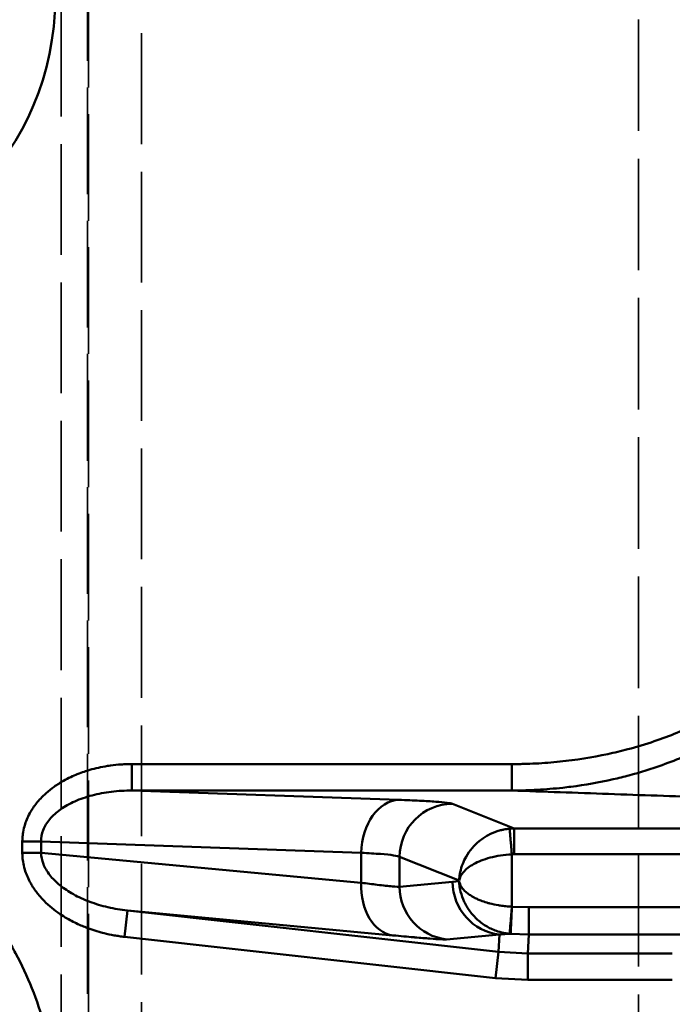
# Model space of a CAD drawing. Header units: millimetres. Extents: x 3367 to 6255, y 2001 to 4216.
# Tile 158 of 256: x 3653 to 3677, y 2908 to 2945. Entities that reach past the tile are written whole.
import ezdxf

# ---------------------------------------------------------------- set-up
doc = ezdxf.new("R2010")
doc.units = ezdxf.units.MM
doc.linetypes.add('DASHED', pattern=[0.2067, 0.1654, -0.0413])
for name, color, linetype, lineweight in [('Sichtbare Kanten(DIN)', 7, 'Continuous', 50), ('Sichtbare tangentiale Kanten(DIN)', 7, 'Continuous', 50), ('Verdeckte Kanten(DIN)', 7, 'DASHED', 35), ('Verdeckte tangentiale Kanten(DIN)', 7, 'DASHED', 35)]:
    doc.layers.add(name, color=color, linetype=linetype, lineweight=lineweight)

msp = doc.modelspace()

# ---------------------------------------------------------------- linework, layer by layer
at = {"layer": 'Sichtbare Kanten(DIN)'}
for p, q in [((3671.85072, 2910.54304), (3671.85072, 2911.56907)), ((3671.10004, 2910.56701), (3671.1245, 2910.569)), ((3670.70499, 2909.88737), (3670.59439, 2908.89366)), ((3671.81094, 2909.82601), (3671.81094, 2908.82617))]:
    msp.add_line(p, q, dxfattribs=at)
msp.add_open_spline([(3671.1245, 2910.569), (3671.12446, 2910.5701), (3671.12486, 2910.57628), (3671.12569, 2910.58742), (3671.12673, 2910.6014), (3671.12846, 2910.62331), (3671.13085, 2910.65283), (3671.13227, 2910.67038), (3671.13392, 2910.6906), (3671.13578, 2910.71322), (3671.13953, 2910.75871), (3671.14412, 2910.81378), (3671.14941, 2910.8768), (3671.15469, 2910.93982), (3671.16069, 2911.01079), (3671.16721, 2911.08773), (3671.17046, 2911.12599), (3671.17384, 2911.16571), (3671.17731, 2911.20651), (3671.18316, 2911.27513), (3671.18929, 2911.34677), (3671.19546, 2911.41874), (3671.20038, 2911.47612), (3671.20533, 2911.53377), (3671.21029, 2911.59131)], degree=3, knots=[0, 0, 0, 0, 0.11111111, 0.11111111, 0.11111111, 0.25047518, 0.25047518, 0.25047518, 0.33333333, 0.33333333, 0.33333333, 0.5, 0.5, 0.5, 0.66666667, 0.66666667, 0.66666667, 0.74952482, 0.74952482, 0.74952482, 0.88888889, 0.88888889, 0.88888889, 1, 1, 1, 1], dxfattribs=at)
msp.add_rational_spline([(3671.15812, 2910.56705), (3670.95038, 2910.56926), (3670.74107, 2910.53776)], [0.992520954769, 0.992643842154, 0.993194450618], degree=2, dxfattribs=at)
at = {"layer": 'Sichtbare tangentiale Kanten(DIN)'}
for p, q in [((3656.85493, 2916.97602), (3671.20396, 2916.97602)), ((3656.85493, 2915.97663), (3656.85493, 2916.97602)), ((3671.20396, 2916.97602), (3671.20396, 2915.97663)), ((3671.20396, 2915.97663), (3656.85493, 2915.97663)), ((3656.85493, 2915.97663), (3666.9358, 2915.6246)), ((3668.95941, 2915.47305), (3671.29016, 2914.54275)), ((3671.29016, 2914.54275), (3683.44853, 2914.54275)), ((3671.29016, 2914.54275), (3671.29016, 2913.56953)), ((3652.71699, 2913.62908), (3652.71699, 2914.04827)), ((3653.4241, 2913.62896), (3653.4241, 2914.04827)), ((3665.52159, 2913.62582), (3653.4241, 2914.04827)), ((3653.4241, 2913.62896), (3665.52159, 2912.49503)), ((3665.52159, 2912.49503), (3665.52159, 2913.62582)), ((3666.96703, 2913.47427), (3669.2156, 2912.57676)), ((3666.96703, 2912.34603), (3666.96703, 2913.47427)), ((3671.21029, 2911.5915), (3671.20577, 2913.56596)), ((3671.29016, 2913.56953), (3683.44853, 2913.56953)), ((3668.96987, 2912.52518), (3666.96703, 2912.34603)), ((3669.21557, 2912.55184), (3668.96987, 2912.52518)), ((3656.57549, 2910.4539), (3656.68608, 2911.44761)), ((3656.68608, 2911.44761), (3670.70499, 2909.88737)), ((3666.71461, 2910.50761), (3656.68608, 2911.44761)), ((3671.85072, 2911.56907), (3671.21029, 2911.59188)), ((3683.44049, 2911.56907), (3671.85072, 2911.56907)), ((3670.59439, 2908.89366), (3656.57549, 2910.4539)), ((3670.74107, 2910.53776), (3668.73822, 2910.35861)), ((3670.70499, 2909.88737), (3670.74107, 2910.53776)), ((3671.15762, 2910.56773), (3671.1245, 2910.569)), ((3671.85072, 2910.54304), (3671.15779, 2910.56708)), ((3671.81094, 2909.82601), (3671.85072, 2910.54304)), ((3671.85072, 2910.54304), (3683.44049, 2910.54304)), ((3670.70499, 2909.88737), (3671.81094, 2909.82601)), ((3677.26769, 2909.82601), (3671.81094, 2909.82601)), ((3671.81094, 2908.82617), (3670.59439, 2908.89366)), ((3677.26769, 2908.82617), (3671.81094, 2908.82617))]:
    msp.add_line(p, q, dxfattribs=at)
msp.add_arc((3643.59772, 2945.87798), 10.35759, 180, 0, dxfattribs=at)
for centre, major_axis, ratio, start_param, end_param in [((3666.9358, 2913.62582), (0.0698, 1.99878), 0.70689131, 0.04936035, 1.5954765), ((3668.95941, 2913.47427), (0.74141, 1.8575), 0.99559245, 0.38129342, 1.94904806), ((3671.29, 2912.54051), (1.26686, 1.55223), 0.99831924, 0.68525937, 0.76937883), ((3652.74647, 2914.22167), (0.01852, 0.22203), 0.09994123, 1.49059655, 2.0510204), ((3666.9358, 2912.49503), (-0.18665, -1.99127), 0.70555876, 4.77842663, 6.25855519), ((3670.96226, 2912.52518), (0.17819, -1.99205), 0.99616443, 4.623518, 6.08238496), ((3668.95941, 2912.34603), (0.17819, -1.99205), 0.99616443, 4.623518, 6.08238496)]:
    msp.add_ellipse(centre, major_axis=major_axis, ratio=ratio, start_param=start_param, end_param=end_param, dxfattribs=at)
for points, knots in [([(3671.20396, 2916.97602), (3671.27981, 2916.97602), (3671.35567, 2916.97605), (3671.43155, 2916.97672), (3671.50743, 2916.97739), (3671.58333, 2916.97869), (3671.65924, 2916.98048), (3671.81106, 2916.98406), (3671.9629, 2916.98958), (3672.1147, 2916.99716), (3672.41828, 2917.01231), (3672.72168, 2917.03566), (3673.0244, 2917.06715), (3673.62962, 2917.13009), (3674.23209, 2917.22555), (3674.82753, 2917.35351), (3675.08091, 2917.40796), (3675.33301, 2917.4683), (3675.58346, 2917.53462), (3675.92171, 2917.62418), (3676.25685, 2917.72488), (3676.58799, 2917.83713), (3677.16428, 2918.03248), (3677.72849, 2918.26278), (3678.27476, 2918.53026), (3678.49193, 2918.6366), (3678.70627, 2918.74883), (3678.91725, 2918.86715), (3679.23707, 2919.04652), (3679.54902, 2919.23983), (3679.85097, 2919.44761), (3680.35194, 2919.79235), (3680.82535, 2920.17696), (3681.2583, 2920.60542), (3681.38009, 2920.72595), (3681.49869, 2920.84996), (3681.61367, 2920.97724), (3681.90753, 2921.30252), (3682.17987, 2921.64866), (3682.42177, 2922.0146), (3682.58995, 2922.26902), (3682.74341, 2922.53298), (3682.87853, 2922.80519), (3682.94607, 2922.94125), (3683.00903, 2923.07937), (3683.06725, 2923.21923), (3683.09636, 2923.28918), (3683.1243, 2923.35957), (3683.1506, 2923.43047), (3683.17692, 2923.50141), (3683.20161, 2923.57285), (3683.2262, 2923.64432)], [0, 0, 0, 0, 0.22816614, 0.22816614, 0.22816614, 0.45634374, 0.45634374, 0.45634374, 0.91271489, 0.91271489, 0.91271489, 1.82543057, 1.82543057, 1.82543057, 3.65017231, 3.65017231, 3.65017231, 4.42663805, 4.42663805, 4.42663805, 5.47528168, 5.47528168, 5.47528168, 7.30020644, 7.30020644, 7.30020644, 8.0257436, 8.0257436, 8.0257436, 9.12560514, 9.12560514, 9.12560514, 10.95046356, 10.95046356, 10.95046356, 11.46382538, 11.46382538, 11.46382538, 12.77581352, 12.77581352, 12.77581352, 13.68795125, 13.68795125, 13.68795125, 14.14388294, 14.14388294, 14.14388294, 14.37193029, 14.37193029, 14.37193029, 14.60010181, 14.60010181, 14.60010181, 14.60010181]), ([(3683.91099, 2923.40872), (3683.88404, 2923.32917), (3683.85707, 2923.24957), (3683.82852, 2923.17055), (3683.80006, 2923.09175), (3683.77002, 2923.01352), (3683.73882, 2922.93572), (3683.70883, 2922.86097), (3683.67777, 2922.78662), (3683.64562, 2922.71268), (3683.61115, 2922.63344), (3683.57545, 2922.55467), (3683.53849, 2922.47644), (3683.39661, 2922.17607), (3683.23632, 2921.88369), (3683.06034, 2921.60151), (3683.01831, 2921.53411), (3682.97538, 2921.46729), (3682.93161, 2921.40108), (3682.60971, 2920.91421), (3682.24161, 2920.46001), (3681.8382, 2920.04026), (3681.72454, 2919.922), (3681.60808, 2919.80647), (3681.48903, 2919.69367), (3681.12889, 2919.3524), (3680.74511, 2919.0361), (3680.34388, 2918.74444), (3680.14139, 2918.59724), (3679.93446, 2918.45633), (3679.72355, 2918.32154), (3679.38208, 2918.10331), (3679.03037, 2917.90133), (3678.67069, 2917.71516), (3678.36773, 2917.55834), (3678.05911, 2917.41274), (3677.74571, 2917.27811), (3677.46295, 2917.15664), (3677.17633, 2917.04411), (3676.88663, 2916.94036), (3676.47388, 2916.79255), (3676.05487, 2916.66256), (3675.63128, 2916.54979), (3675.4316, 2916.49664), (3675.23092, 2916.44731), (3675.0294, 2916.40173), (3674.50328, 2916.28276), (3673.9714, 2916.18936), (3673.43617, 2916.12069), (3673.33336, 2916.10749), (3673.23042, 2916.09521), (3673.12738, 2916.08384), (3672.80801, 2916.04858), (3672.48768, 2916.02204), (3672.16701, 2916.00424), (3672.09449, 2916.00022), (3672.02195, 2915.99664), (3671.9494, 2915.9935), (3671.8615, 2915.98969), (3671.77358, 2915.98652), (3671.68566, 2915.98397), (3671.60539, 2915.98164), (3671.52511, 2915.97982), (3671.44483, 2915.97869), (3671.36454, 2915.97755), (3671.28425, 2915.97709), (3671.20396, 2915.97663)], [0, 0, 0, 0, 0.016087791, 0.016087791, 0.016087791, 0.032129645, 0.032129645, 0.032129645, 0.047541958, 0.047541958, 0.047541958, 0.064058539, 0.064058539, 0.064058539, 0.127478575, 0.127478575, 0.127478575, 0.142625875, 0.142625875, 0.142625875, 0.254006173, 0.254006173, 0.254006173, 0.285386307, 0.285386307, 0.285386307, 0.380321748, 0.380321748, 0.380321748, 0.428232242, 0.428232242, 0.428232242, 0.505801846, 0.505801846, 0.505801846, 0.57113916, 0.57113916, 0.57113916, 0.630089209, 0.630089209, 0.630089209, 0.714075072, 0.714075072, 0.714075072, 0.753666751, 0.753666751, 0.753666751, 0.857027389, 0.857027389, 0.857027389, 0.876882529, 0.876882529, 0.876882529, 0.938424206, 0.938424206, 0.938424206, 0.952342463, 0.952342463, 0.952342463, 0.969206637, 0.969206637, 0.969206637, 0.984602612, 0.984602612, 0.984602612, 0.999999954, 0.999999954, 0.999999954, 0.999999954]), ([(3652.72584, 2914.2413), (3652.72878, 2914.27341), (3652.73243, 2914.30546), (3652.73682, 2914.33746), (3652.74998, 2914.43344), (3652.76974, 2914.52886), (3652.79602, 2914.62325), (3652.80352, 2914.65022), (3652.81157, 2914.6771), (3652.82013, 2914.7039), (3652.87153, 2914.86463), (3652.94184, 2915.02215), (3653.03004, 2915.17406), (3653.05946, 2915.22472), (3653.09086, 2915.27474), (3653.12426, 2915.32411), (3653.20771, 2915.44746), (3653.30346, 2915.56656), (3653.41038, 2915.6802), (3653.47456, 2915.7484), (3653.54273, 2915.81463), (3653.61481, 2915.87871), (3653.71087, 2915.96411), (3653.81383, 2916.04566), (3653.92287, 2916.12281), (3654.03196, 2916.2), (3654.14713, 2916.27279), (3654.26787, 2916.34078), (3654.3584, 2916.39176), (3654.45206, 2916.44003), (3654.54843, 2916.48542), (3654.7091, 2916.56111), (3654.87734, 2916.6288), (3655.05173, 2916.68785), (3655.12147, 2916.71147), (3655.1922, 2916.73371), (3655.26378, 2916.75454), (3655.47854, 2916.81703), (3655.70103, 2916.86678), (3655.92828, 2916.90309), (3655.96615, 2916.90914), (3656.00415, 2916.91482), (3656.04228, 2916.92012), (3656.17571, 2916.9387), (3656.31055, 2916.95269), (3656.44621, 2916.962), (3656.51404, 2916.96665), (3656.58206, 2916.97014), (3656.65021, 2916.97251), (3656.68428, 2916.9737), (3656.71839, 2916.9746), (3656.75251, 2916.97514), (3656.78664, 2916.97568), (3656.82078, 2916.97585), (3656.85493, 2916.97602)], [0.14380201, 0.14380201, 0.14380201, 0.14380201, 0.26035648, 0.26035648, 0.26035648, 0.61001033, 0.61001033, 0.61001033, 0.70991655, 0.70991655, 0.70991655, 1.3092545, 1.3092545, 1.3092545, 1.50913709, 1.50913709, 1.50913709, 2.00856915, 2.00856915, 2.00856915, 2.30835762, 2.30835762, 2.30835762, 2.70788679, 2.70788679, 2.70788679, 3.10757815, 3.10757815, 3.10757815, 3.40724208, 3.40724208, 3.40724208, 3.90679869, 3.90679869, 3.90679869, 4.10659565, 4.10659565, 4.10659565, 4.70601922, 4.70601922, 4.70601922, 4.80592141, 4.80592141, 4.80592141, 5.15559997, 5.15559997, 5.15559997, 5.33042441, 5.33042441, 5.33042441, 5.4178335, 5.4178335, 5.4178335, 5.50523975, 5.50523975, 5.50523975, 5.50523975]), ([(3722.89005, 2914.1931), (3720.45807, 2914.27423), (3718.03374, 2914.35563), (3715.61656, 2914.4373), (3713.11682, 2914.52176), (3710.62472, 2914.6065), (3708.13893, 2914.69146), (3705.65314, 2914.77642), (3703.17366, 2914.86161), (3700.69939, 2914.94698), (3698.77738, 2915.0133), (3696.85851, 2915.07973), (3694.94221, 2915.14624), (3694.39159, 2915.16536), (3693.84117, 2915.18448), (3693.29095, 2915.2036), (3690.82591, 2915.28929), (3688.36482, 2915.37513), (3685.90655, 2915.46105), (3683.44826, 2915.54698), (3680.99279, 2915.63301), (3678.53891, 2915.71908), (3677.31192, 2915.76212), (3676.08534, 2915.80518), (3674.85909, 2915.84824), (3673.64054, 2915.89103), (3672.42232, 2915.93383), (3671.20396, 2915.97663)], [38.17046511, 38.17046511, 38.17046511, 38.17046511, 48.26352431, 48.26352431, 48.26352431, 58.70132385, 58.70132385, 58.70132385, 69.13910424, 69.13910424, 69.13910424, 77.24713521, 77.24713521, 77.24713521, 79.57689576, 79.57689576, 79.57689576, 90.01446325, 90.01446325, 90.01446325, 100.45210356, 100.45210356, 100.45210356, 105.67109964, 105.67109964, 105.67109964, 110.85731572, 110.85731572, 110.85731572, 110.85731572]), ([(3666.9358, 2915.6246), (3667.22374, 2915.61454), (3667.48654, 2915.6036), (3667.72009, 2915.59196), (3667.95367, 2915.58031), (3668.15804, 2915.56795), (3668.33016, 2915.55506), (3668.50227, 2915.54217), (3668.64212, 2915.52875), (3668.7475, 2915.51502), (3668.85288, 2915.50128), (3668.92391, 2915.48722), (3668.95941, 2915.47305)], [11.61143383, 11.61143383, 11.61143383, 11.61143383, 12.83365081, 12.83365081, 12.83365081, 14.05594003, 14.05594003, 14.05594003, 15.27825212, 15.27825212, 15.27825212, 16.5004586, 16.5004586, 16.5004586, 16.5004586]), ([(3647.78084, 2914.64063), (3647.83831, 2914.60707), (3647.89585, 2914.57347), (3647.953, 2914.53928), (3648.01023, 2914.50505), (3648.06708, 2914.47022), (3648.12364, 2914.43494), (3648.23696, 2914.36426), (3648.34916, 2914.29178), (3648.46014, 2914.21744), (3648.68261, 2914.06842), (3648.90017, 2913.91192), (3649.11279, 2913.74832), (3649.53766, 2913.42141), (3649.94274, 2913.06612), (3650.32623, 2912.68295), (3651.08652, 2911.92329), (3651.7612, 2911.05353), (3652.30278, 2910.11831), (3652.35766, 2910.02354), (3652.41119, 2909.9281), (3652.46335, 2909.83206), (3652.9278, 2908.97689), (3653.28865, 2908.06423), (3653.53869, 2907.12623), (3653.81705, 2906.08193), (3653.95797, 2905.0064), (3653.95963, 2903.93863)], [0, 0, 0, 0, 0.20216022, 0.20216022, 0.20216022, 0.40461572, 0.40461572, 0.40461572, 0.81024859, 0.81024859, 0.81024859, 1.62334437, 1.62334437, 1.62334437, 3.24812431, 3.24812431, 3.24812431, 6.46936853, 6.46936853, 6.46936853, 6.79579389, 6.79579389, 6.79579389, 9.70224823, 9.70224823, 9.70224823, 12.93809391, 12.93809391, 12.93809391, 12.93809391]), ([(3669.21552, 2912.57679), (3669.21703, 2912.60341), (3669.21854, 2912.63002), (3669.22073, 2912.65662), (3669.22292, 2912.68319), (3669.22579, 2912.70974), (3669.2292, 2912.73628), (3669.23549, 2912.7854), (3669.24359, 2912.83449), (3669.2536, 2912.88342), (3669.25438, 2912.88728), (3669.25518, 2912.89113), (3669.256, 2912.89499), (3669.27825, 2913.00061), (3669.30943, 2913.10552), (3669.3495, 2913.20835), (3669.38521, 2913.29996), (3669.42798, 2913.38993), (3669.4772, 2913.4768), (3669.54204, 2913.59122), (3669.61815, 2913.70059), (3669.7051, 2913.8026), (3669.78613, 2913.89765), (3669.8766, 2913.98631), (3669.97565, 2914.06729), (3670.03168, 2914.11309), (3670.09046, 2914.15643), (3670.15181, 2914.1969), (3670.20193, 2914.22997), (3670.25384, 2914.26116), (3670.30727, 2914.29012), (3670.42972, 2914.3565), (3670.56022, 2914.41111), (3670.694, 2914.45209), (3670.7234, 2914.4611), (3670.75296, 2914.46945), (3670.78264, 2914.47714), (3670.82284, 2914.48755), (3670.86325, 2914.49673), (3670.90382, 2914.50467), (3670.93976, 2914.5117), (3670.97583, 2914.51777), (3671.01199, 2914.5229), (3671.03023, 2914.52549), (3671.04849, 2914.52784), (3671.06678, 2914.52988), (3671.08517, 2914.53194), (3671.10357, 2914.53367), (3671.12199, 2914.5354)], [0, 0, 0, 0, 0.028942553, 0.028942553, 0.028942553, 0.057855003, 0.057855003, 0.057855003, 0.111361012, 0.111361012, 0.111361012, 0.115577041, 0.115577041, 0.115577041, 0.231129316, 0.231129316, 0.231129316, 0.334083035, 0.334083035, 0.334083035, 0.469700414, 0.469700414, 0.469700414, 0.596074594, 0.596074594, 0.596074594, 0.667550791, 0.667550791, 0.667550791, 0.72594723, 0.72594723, 0.72594723, 0.859770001, 0.859770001, 0.859770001, 0.889183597, 0.889183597, 0.889183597, 0.929018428, 0.929018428, 0.929018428, 0.964298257, 0.964298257, 0.964298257, 0.982097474, 0.982097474, 0.982097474, 0.999999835, 0.999999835, 0.999999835, 0.999999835]), ([(3671.20577, 2913.56598), (3671.20114, 2913.62084), (3671.19652, 2913.67556), (3671.19192, 2913.72981), (3671.18616, 2913.79784), (3671.18044, 2913.86521), (3671.17496, 2913.92961), (3671.17169, 2913.96793), (3671.16851, 2914.0052), (3671.16544, 2914.04108), (3671.15927, 2914.11322), (3671.15356, 2914.17971), (3671.14845, 2914.23888), (3671.14333, 2914.29805), (3671.13882, 2914.3499), (3671.13503, 2914.39304), (3671.13314, 2914.4145), (3671.13143, 2914.43379), (3671.12993, 2914.45066), (3671.1274, 2914.479), (3671.12544, 2914.50048), (3671.12409, 2914.51479), (3671.12301, 2914.5262), (3671.1223, 2914.5331), (3671.12199, 2914.5354)], [0, 0, 0, 0, 0.11111324, 0.11111324, 0.11111324, 0.25044455, 0.25044455, 0.25044455, 0.33333973, 0.33333973, 0.33333973, 0.50001606, 0.50001606, 0.50001606, 0.66667306, 0.66667306, 0.66667306, 0.74957999, 0.74957999, 0.74957999, 0.88889102, 0.88889102, 0.88889102, 1, 1, 1, 1]), ([(3652.71699, 2914.04827), (3652.71704, 2914.05309), (3652.71706, 2914.05473), (3652.71712, 2914.06049), (3652.71734, 2914.08179), (3652.7178, 2914.10533), (3652.718, 2914.11318), (3652.71823, 2914.12074)], [-0.0263850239, -0.0263850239, -0.0263850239, -0.0263850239, -0.0214571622, -0.0214571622, -0.0174752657, -0.0174752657, -0.0150848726, -0.0150848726, -0.0150848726, -0.0150848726]), ([(3653.4241, 2914.04827), (3653.40359, 2914.04827), (3653.38219, 2914.04827), (3653.35993, 2914.04827), (3653.31541, 2914.04827), (3653.26743, 2914.04827), (3653.21699, 2914.04827), (3653.14134, 2914.04827), (3653.06019, 2914.04827), (3652.97581, 2914.04827), (3652.91962, 2914.04827), (3652.86199, 2914.04827), (3652.80415, 2914.04827), (3652.80408, 2914.04827), (3652.80402, 2914.04827), (3652.80396, 2914.04827), (3652.775, 2914.04827), (3652.746, 2914.04827), (3652.71699, 2914.04827)], [0, 0, 0, 0, 0.11111111, 0.11111111, 0.11111111, 0.33333333, 0.33333333, 0.33333333, 0.66666667, 0.66666667, 0.66666667, 0.88864463, 0.88864463, 0.88864463, 0.88888889, 0.88888889, 0.88888889, 1, 1, 1, 1]), ([(3652.71813, 2913.55938), (3652.71765, 2913.57552), (3652.71743, 2913.5896), (3652.71716, 2913.61105), (3652.71708, 2913.61999), (3652.71699, 2913.62895)], [-0.00374839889, -0.00374839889, -0.00374839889, -0.00374839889, 0, 0, 0.00268753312, 0.00268753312, 0.00268753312, 0.00268753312]), ([(3652.71942, 2913.62896), (3652.74761, 2913.62896), (3652.77581, 2913.62896), (3652.80396, 2913.62896), (3652.86186, 2913.62896), (3652.91956, 2913.62896), (3652.97581, 2913.62896), (3653.06019, 2913.62896), (3653.14134, 2913.62896), (3653.21699, 2913.62896), (3653.26737, 2913.62896), (3653.3153, 2913.62896), (3653.35978, 2913.62896), (3653.35983, 2913.62896), (3653.35988, 2913.62896), (3653.35993, 2913.62896), (3653.38219, 2913.62896), (3653.40359, 2913.62896), (3653.4241, 2913.62896)], [0.003093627, 0.003093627, 0.003093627, 0.003093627, 0.111111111, 0.111111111, 0.111111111, 0.333333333, 0.333333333, 0.333333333, 0.666666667, 0.666666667, 0.666666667, 0.888644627, 0.888644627, 0.888644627, 0.888888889, 0.888888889, 0.888888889, 1, 1, 1, 1]), ([(3652.7894, 2913.07247), (3652.7654, 2913.1644), (3652.74718, 2913.25745), (3652.73047, 2913.3867), (3652.72674, 2913.42214), (3652.72056, 2913.49922), (3652.71895, 2913.53221), (3652.71813, 2913.55938)], [-0.0303752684, -0.0303752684, -0.0303752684, -0.0303752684, -0.0156114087, -0.0156114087, -0.0100600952, -0.0100600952, -0.0037483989, -0.0037483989, -0.0037483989, -0.0037483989]), ([(3671.20577, 2913.56598), (3670.91105, 2913.55323), (3670.63027, 2913.50802), (3670.38539, 2913.4428), (3670.14052, 2913.37758), (3669.93118, 2913.29237), (3669.76419, 2913.19965), (3669.59504, 2913.10574), (3669.46832, 2913.00414), (3669.37814, 2912.89899), (3669.28795, 2912.79383), (3669.2343, 2912.68512), (3669.21552, 2912.57679)], [0, 0, 0, 0, 0.77832896, 0.77832896, 0.77832896, 1.55665793, 1.55665793, 1.55665793, 2.34504468, 2.34504468, 2.34504468, 3.13343144, 3.13343144, 3.13343144, 3.13343144]), ([(3671.20577, 2913.56593), (3671.21433, 2913.56666), (3671.22289, 2913.56728), (3671.23147, 2913.5678), (3671.24124, 2913.56839), (3671.25102, 2913.56883), (3671.2608, 2913.56912), (3671.26569, 2913.56927), (3671.27058, 2913.56937), (3671.27548, 2913.56944), (3671.28037, 2913.56951), (3671.28527, 2913.56953), (3671.29016, 2913.56953)], [-0.60915047, -0.60915047, -0.60915047, -0.60915047, -0.5834719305, -0.5834719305, -0.5834719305, -0.5542127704, -0.5542127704, -0.5542127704, -0.5395829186, -0.5395829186, -0.5395829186, -0.5249530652, -0.5249530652, -0.5249530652, -0.5249530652]), ([(3656.57549, 2910.4539), (3656.54294, 2910.45768), (3656.51038, 2910.46145), (3656.47788, 2910.46557), (3656.44538, 2910.46968), (3656.41294, 2910.47413), (3656.38054, 2910.47883), (3656.31574, 2910.48823), (3656.25114, 2910.49863), (3656.18683, 2910.51008), (3656.05818, 2910.53298), (3655.93066, 2910.56007), (3655.80477, 2910.59121), (3655.7688, 2910.6001), (3655.73297, 2910.60933), (3655.69728, 2910.61888), (3655.48316, 2910.6762), (3655.27437, 2910.74534), (3655.07347, 2910.82542), (3655.0065, 2910.85211), (3654.94041, 2910.88001), (3654.8753, 2910.90908), (3654.7125, 2910.98178), (3654.55584, 2911.06183), (3654.40655, 2911.14853), (3654.31699, 2911.20055), (3654.23008, 2911.25495), (3654.14616, 2911.31157), (3654.03423, 2911.38709), (3653.92763, 2911.46655), (3653.82679, 2911.54953), (3653.72598, 2911.63248), (3653.63094, 2911.71896), (3653.54235, 2911.80844), (3653.47588, 2911.87558), (3653.41305, 2911.94439), (3653.35395, 2912.01471), (3653.25549, 2912.13187), (3653.16744, 2912.25319), (3653.09075, 2912.37754), (3653.06006, 2912.4273), (3653.0312, 2912.47753), (3653.00418, 2912.5282), (3652.92315, 2912.68015), (3652.85863, 2912.83597), (3652.81151, 2912.99354), (3652.80366, 2913.0198), (3652.79629, 2913.04611), (3652.7894, 2913.07247)], [-5.67642777, -5.67642777, -5.67642777, -5.67642777, -5.59153107, -5.59153107, -5.59153107, -5.50663103, -5.50663103, -5.50663103, -5.33682351, -5.33682351, -5.33682351, -4.99717986, -4.99717986, -4.99717986, -4.9001443, -4.9001443, -4.9001443, -4.31792607, -4.31792607, -4.31792607, -4.12386083, -4.12386083, -4.12386083, -3.638651, -3.638651, -3.638651, -3.34757736, -3.34757736, -3.34757736, -2.95937535, -2.95937535, -2.95937535, -2.57129389, -2.57129389, -2.57129389, -2.28013086, -2.28013086, -2.28013086, -1.79501043, -1.79501043, -1.79501043, -1.60088118, -1.60088118, -1.60088118, -1.01872696, -1.01872696, -1.01872696, -0.92169153, -0.92169153, -0.92169153, -0.92169153]), ([(3666.96703, 2912.34603), (3666.92984, 2912.34137), (3666.74599, 2912.34969), (3666.2129, 2912.40663), (3665.74081, 2912.46627), (3665.52159, 2912.49503)], [0, 0, 0, 0, 1.28113992, 2.56227984, 3.49523473, 3.49523473, 3.49523473, 3.49523473]), ([(3669.21558, 2912.55216), (3669.21758, 2912.5081), (3669.2279, 2912.37595), (3669.275, 2912.11328), (3669.39534, 2911.77207), (3669.60897, 2911.41211), (3669.89876, 2911.09087), (3670.25934, 2910.82744), (3670.62858, 2910.66306), (3670.9249, 2910.59204), (3671.0745, 2910.57336), (3671.1245, 2910.569)], [0, 0, 0, 0, 0.04721247, 0.14163741, 0.28236037, 0.42427922, 0.56822705, 0.71273971, 0.85679664, 0.95226555, 1, 1, 1, 1]), ([(3669.21558, 2912.55208), (3669.21672, 2912.5456), (3669.21793, 2912.54066), (3669.21915, 2912.53498), (3669.22072, 2912.52774), (3669.22237, 2912.52052), (3669.22424, 2912.5133), (3669.22757, 2912.50042), (3669.23156, 2912.48755), (3669.23607, 2912.47469), (3669.24507, 2912.44899), (3669.25612, 2912.42333), (3669.26931, 2912.39777), (3669.2874, 2912.36268), (3669.30953, 2912.32778), (3669.33585, 2912.29312), (3669.34788, 2912.27726), (3669.36079, 2912.26147), (3669.37459, 2912.24573), (3669.43494, 2912.17693), (3669.51224, 2912.10916), (3669.60842, 2912.04339), (3669.6524, 2912.01331), (3669.70039, 2911.98365), (3669.75249, 2911.95472), (3669.79645, 2911.93033), (3669.84333, 2911.90646), (3669.89312, 2911.88335), (3669.93741, 2911.86281), (3669.98397, 2911.84287), (3670.03282, 2911.8237), (3670.10402, 2911.79575), (3670.18009, 2911.76944), (3670.26067, 2911.74524), (3670.29752, 2911.73417), (3670.33532, 2911.72354), (3670.37404, 2911.71341), (3670.47806, 2911.68618), (3670.58875, 2911.66248), (3670.70496, 2911.64322), (3670.72657, 2911.63963), (3670.74839, 2911.63619), (3670.77038, 2911.6329), (3670.84048, 2911.6224), (3670.91243, 2911.61345), (3670.98586, 2911.60641), (3671.02259, 2911.60289), (3671.05969, 2911.59985), (3671.0971, 2911.5973), (3671.11581, 2911.59603), (3671.13461, 2911.59488), (3671.15347, 2911.5939), (3671.17233, 2911.59292), (3671.19126, 2911.59211), (3671.21026, 2911.59131)], [0, 0, 0, 0, 0.04344969, 0.04344969, 0.04344969, 0.09879335, 0.09879335, 0.09879335, 0.19759189, 0.19759189, 0.19759189, 0.39510548, 0.39510548, 0.39510548, 0.66622862, 0.66622862, 0.66622862, 0.79024407, 0.79024407, 0.79024407, 1.33245725, 1.33245725, 1.33245725, 1.58039461, 1.58039461, 1.58039461, 1.78953295, 1.78953295, 1.78953295, 1.97552313, 1.97552313, 1.97552313, 2.24660866, 2.24660866, 2.24660866, 2.37059058, 2.37059058, 2.37059058, 2.70368437, 2.70368437, 2.70368437, 2.76565281, 2.76565281, 2.76565281, 2.96316717, 2.96316717, 2.96316717, 3.06194261, 3.06194261, 3.06194261, 3.11134625, 3.11134625, 3.11134625, 3.16073845, 3.16073845, 3.16073845, 3.16073845]), ([(3671.21026, 2911.59131), (3671.20723, 2911.53379), (3671.20428, 2911.47615), (3671.20142, 2911.41879), (3671.19783, 2911.34663), (3671.19437, 2911.27479), (3671.19113, 2911.206), (3671.18921, 2911.16505), (3671.18736, 2911.12518), (3671.1856, 2911.0868), (3671.18207, 2911.00968), (3671.17889, 2910.93855), (3671.17603, 2910.87543), (3671.17318, 2910.81224), (3671.17065, 2910.75704), (3671.16839, 2910.71149), (3671.16727, 2910.68888), (3671.16621, 2910.66866), (3671.16522, 2910.65113), (3671.16356, 2910.62161), (3671.16208, 2910.59974), (3671.16072, 2910.58585), (3671.15964, 2910.57479), (3671.15863, 2910.56871), (3671.15767, 2910.56773)], [0.000360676, 0.000360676, 0.000360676, 0.000360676, 0.111105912, 0.111105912, 0.111105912, 0.250411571, 0.250411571, 0.250411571, 0.333317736, 0.333317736, 0.333317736, 0.499904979, 0.499904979, 0.499904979, 0.666656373, 0.666656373, 0.666656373, 0.749454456, 0.749454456, 0.749454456, 0.888885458, 0.888885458, 0.888885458, 1, 1, 1, 1]), ([(3668.73822, 2910.35861), (3668.73346, 2910.35825), (3668.72869, 2910.35789), (3668.72321, 2910.35761), (3668.71773, 2910.35733), (3668.71154, 2910.35713), (3668.70481, 2910.35699), (3668.69136, 2910.35672), (3668.67578, 2910.35668), (3668.65799, 2910.3569), (3668.62239, 2910.35734), (3668.57793, 2910.35879), (3668.52492, 2910.36124), (3668.41897, 2910.36612), (3668.27891, 2910.37495), (3668.10705, 2910.3876), (3667.94676, 2910.39939), (3667.75879, 2910.41449), (3667.54504, 2910.43278), (3667.52952, 2910.4341), (3667.51387, 2910.43545), (3667.49808, 2910.43681), (3667.26482, 2910.45691), (3667.00207, 2910.48066), (3666.71461, 2910.50761)], [0, 0, 0, 0, 0.15280114, 0.15280114, 0.15280114, 0.30561091, 0.30561091, 0.30561091, 0.61124435, 0.61124435, 0.61124435, 1.22251374, 1.22251374, 1.22251374, 2.44443922, 2.44443922, 2.44443922, 3.58410419, 3.58410419, 3.58410419, 3.66683788, 3.66683788, 3.66683788, 4.88911682, 4.88911682, 4.88911682, 4.88911682])]:
    msp.add_open_spline(points, degree=3, knots=knots, dxfattribs=at)
for points in [[(3656.85493, 2915.97663), (3656.59474, 2915.97845), (3656.07608, 2915.94938), (3655.34101, 2915.80982), (3654.68459, 2915.58107), (3654.1387, 2915.27424), (3653.72987, 2914.90425), (3653.47797, 2914.48907), (3653.42281, 2914.19561), (3653.4241, 2914.04827)], [(3653.4241, 2913.62896), (3653.4274, 2913.48738), (3653.48687, 2913.20124), (3653.73078, 2912.78223), (3654.11852, 2912.39208), (3654.6328, 2912.04817), (3655.25073, 2911.76581), (3655.94478, 2911.55759), (3656.43762, 2911.47438), (3656.68608, 2911.44761)], [(3665.52159, 2913.62582), (3665.79584, 2913.61241), (3666.28022, 2913.58246), (3666.7753, 2913.53055), (3666.93322, 2913.49316), (3666.96703, 2913.47427)]]:
    msp.add_open_spline(points, degree=3, dxfattribs=at)
at = {"layer": 'Verdeckte Kanten(DIN)', "ltscale": 2.737423}
msp.add_line((3670.74107, 2910.53776), (3671.10004, 2910.56701), dxfattribs=at)
at = {"layer": 'Verdeckte tangentiale Kanten(DIN)', "ltscale": 25.28088}
for p, q in [((3654.18571, 4063.87798), (3654.18571, 2861.99963)), ((3657.21466, 2861.99963), (3657.21466, 4063.87798))]:
    msp.add_line(p, q, dxfattribs=at)
at = {"layer": 'Verdeckte tangentiale Kanten(DIN)', "ltscale": 25.441589}
msp.add_line((3675.98941, 2861.99963), (3675.98941, 4018.93043), dxfattribs=at)
at = {"layer": 'Verdeckte tangentiale Kanten(DIN)', "ltscale": 24.347872}
for p, q in [((3655.1819, 2987.81725), (3655.1819, 2861.99963)), ((3655.22228, 2861.99963), (3655.22228, 2987.81725))]:
    msp.add_line(p, q, dxfattribs=at)
at = {"layer": 'Verdeckte tangentiale Kanten(DIN)', "ltscale": 4.317e-05}
msp.add_open_spline([(3671.21027, 2911.5915), (3671.21027, 2911.59144), (3671.21026, 2911.59138), (3671.21026, 2911.59131)], degree=3, dxfattribs=at)

doc.saveas('drawing.dxf')
